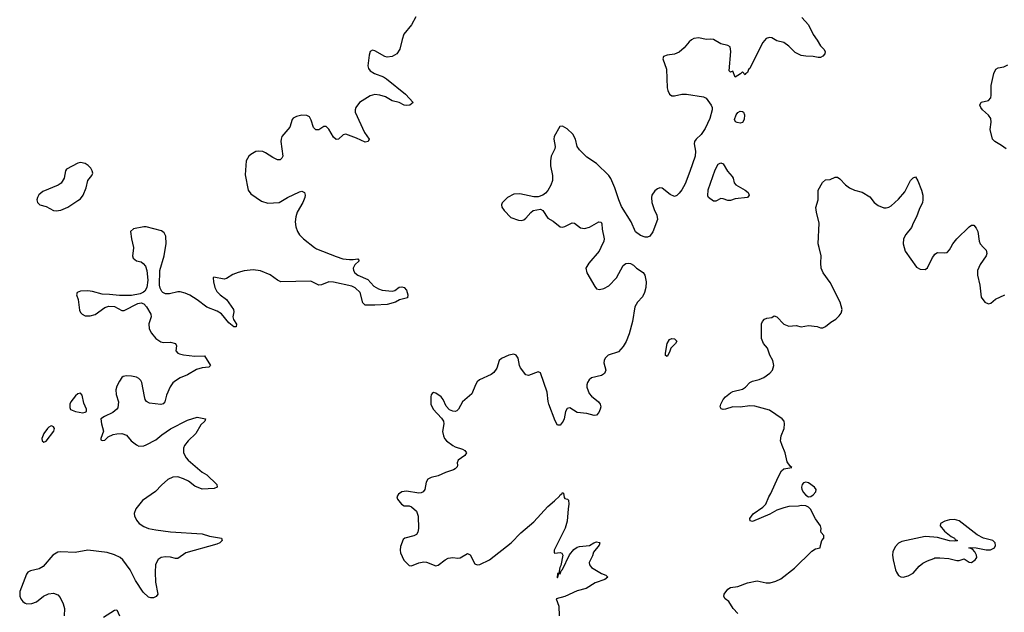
# Model space of a CAD drawing. Header units: inches. Extents: x 1843750 to 1959452, y 907112 to 1016326.
# Tile 46 of 137: x 1852491 to 1860580, y 997000 to 1001872. Entities that reach past the tile are written whole.
import ezdxf

# ---------------------------------------------------------------- set-up
doc = ezdxf.new("R2010")
doc.units = ezdxf.units.IN
doc.header["$MEASUREMENT"] = 0
for name, color, linetype in [('B8050', 7, 'Continuous'), ('B8060', 7, 'Continuous'), ('B8959', 7, 'Continuous'), ('B8969', 7, 'Continuous')]:
    doc.layers.add(name, color=color, linetype=linetype)

msp = doc.modelspace()

# ---------------------------------------------------------------- linework, layer by layer
at = {"layer": 'B8050', "color": 6}
for points, elevation in [([(1855745.1, 1001894.9), (1855710, 1001829.6), (1855648.3, 1001751.7), (1855632.3, 1001710), (1855614.4, 1001630), (1855590, 1001589.7), (1855550, 1001568.4), (1855510, 1001563.5), (1855490, 1001568.3), (1855410, 1001615.3), (1855390, 1001619.7), (1855370, 1001611.1), (1855361.4, 1001578.6), (1855351.3, 1001491.3), (1855355.6, 1001470), (1855370, 1001450.4), (1855406, 1001430), (1855481.3, 1001401.3), (1855505.1, 1001385.1), (1855659.6, 1001259.6), (1855724.9, 1001190), (1855697.1, 1001170), (1855670, 1001166.2), (1855650, 1001169.1), (1855610, 1001191.8), (1855550, 1001205.6), (1855496, 1001236), (1855448.8, 1001251.2), (1855410, 1001256.4), (1855370, 1001246.8), (1855283.1, 1001190), (1855254, 1001150), (1855246.5, 1001130), (1855246, 1001110), (1855324.8, 1000944.8), (1855361.7, 1000890), (1855352.7, 1000870), (1855330, 1000864.4), (1855258.2, 1000898.2), (1855170, 1000929.9), (1855150, 1000924), (1855110, 1000890.5), (1855090, 1000886), (1855070, 1000905.5), (1855030, 1000972.4), (1855010, 1000992.2), (1854990, 1000993.7), (1854950, 1000967.1), (1854924.7, 1000964.7), (1854905.6, 1000985.6), (1854886.2, 1001046.2), (1854871.7, 1001071.7), (1854850, 1001082.8), (1854810, 1001085.7), (1854764.1, 1001075.9), (1854738.2, 1001061.8), (1854730.2, 1001049.8), (1854710.7, 1000989.3), (1854645.5, 1000910), (1854638, 1000890), (1854636.9, 1000870), (1854651.7, 1000750), (1854645.9, 1000734.1), (1854636.3, 1000723.7), (1854630, 1000719.2), (1854610, 1000718.5), (1854570, 1000738.1), (1854510, 1000777.7), (1854490, 1000786.8), (1854450, 1000792), (1854430, 1000788), (1854390, 1000763.9), (1854374.3, 1000750), (1854351.6, 1000710), (1854343, 1000597), (1854368.3, 1000470), (1854390, 1000441.3), (1854478.5, 1000378.5), (1854530, 1000362.2), (1854622.7, 1000370), (1854690, 1000408.6), (1854790, 1000456.1), (1854810, 1000460.7), (1854831.7, 1000451.7), (1854836.5, 1000430), (1854832.9, 1000410), (1854818.1, 1000370), (1854770.7, 1000290), (1854759, 1000250), (1854754, 1000210), (1854759.4, 1000170), (1854773.6, 1000130), (1854790, 1000101.9), (1854823, 1000070), (1854913.5, 1000000)], 600), ([(1858917.8, 1001890), (1858970.1, 1001830.1), (1859009.2, 1001750), (1859043.8, 1001703.8), (1859070, 1001655.6), (1859096.5, 1001630), (1859108.1, 1001610), (1859106.4, 1001590), (1859089, 1001571), (1859070, 1001561.2), (1859050, 1001560.2), (1859010, 1001569.2), (1858950, 1001570.5), (1858910, 1001578.1), (1858861.7, 1001601.7), (1858810, 1001654.4), (1858770, 1001683.9), (1858710, 1001698.6), (1858670, 1001723.2), (1858650, 1001725.8), (1858624.2, 1001715.8), (1858596.9, 1001683.1), (1858520.9, 1001539.1), (1858490, 1001469.7), (1858479.3, 1001460.7), (1858470, 1001438), (1858452.5, 1001427.5), (1858450, 1001418), (1858430, 1001442), (1858414, 1001426), (1858370, 1001398), (1858350, 1001448), (1858330, 1001441.2), (1858319, 1001450), (1858332.8, 1001610), (1858327.7, 1001647.7), (1858310, 1001660.4), (1858250, 1001673.7), (1858190, 1001709.7), (1858170, 1001712.2), (1858130, 1001708.3), (1858070, 1001721.7), (1858030, 1001716.4), (1858010, 1001706.9), (1857990.3, 1001690), (1857950, 1001638.9), (1857910, 1001604), (1857870, 1001587.1), (1857810, 1001579.7), (1857781, 1001570), (1857775.5, 1001550), (1857805.9, 1001465.9), (1857811.5, 1001310), (1857815.3, 1001290), (1857830, 1001258.4), (1857850, 1001245.8), (1857870, 1001245.2), (1857930, 1001260.2), (1857970, 1001260.6), (1858110, 1001238.4), (1858130, 1001226.2), (1858171.8, 1001170), (1858178.8, 1001150), (1858178.7, 1001130), (1858161, 1001059), (1858123.2, 1000976.8), (1858090, 1000927.8), (1858048.4, 1000890), (1858034.9, 1000870), (1858032.8, 1000850), (1858043.4, 1000790), (1858039, 1000750), (1857997.5, 1000622.5), (1857957.4, 1000522.6), (1857930, 1000471.7), (1857910, 1000444.9), (1857890, 1000427.1), (1857870, 1000418.7), (1857833.8, 1000433.8), (1857770, 1000487.8), (1857750, 1000489.7), (1857730, 1000481.1), (1857710, 1000465.1), (1857685.2, 1000430), (1857680.7, 1000410), (1857684.6, 1000370), (1857703, 1000310), (1857724.7, 1000264.7), (1857730.2, 1000230), (1857692.5, 1000127.5), (1857667.5, 1000092.5), (1857650, 1000083.9), (1857630, 1000082.4), (1857590, 1000097.4), (1857550, 1000127.6), (1857514, 1000210), (1857436.1, 1000336.1), (1857411.9, 1000390), (1857379.8, 1000490), (1857347.1, 1000567.1), (1857329.8, 1000589.8), (1857230, 1000689.7), (1857150, 1000742.2), (1857090, 1000801.4), (1857069.8, 1000830), (1857056.5, 1000890), (1857036.4, 1000930), (1856990, 1000974.3), (1856950, 1000996), (1856927.3, 1000992.7), (1856883.1, 1000910), (1856880.3, 1000890), (1856891.3, 1000830), (1856887.9, 1000810), (1856858, 1000750), (1856850.8, 1000710), (1856853.1, 1000670), (1856869.2, 1000590), (1856869.2, 1000550), (1856855, 1000510), (1856830, 1000467.2), (1856810, 1000444.2), (1856790, 1000429.8), (1856750, 1000414.2), (1856715.3, 1000415.3), (1856598.8, 1000438.8), (1856550, 1000436.9), (1856498, 1000410), (1856453.8, 1000366.2), (1856448.2, 1000350), (1856452.4, 1000330), (1856470, 1000302), (1856526.1, 1000246.1), (1856590, 1000222.4), (1856610, 1000219.5), (1856633.5, 1000226.5), (1856650, 1000238.7), (1856690, 1000287.2), (1856710, 1000302.3), (1856770, 1000313.4), (1856790, 1000304.2), (1856830, 1000240.8), (1856874.4, 1000214.4), (1856930, 1000167.5), (1856950, 1000165.4), (1856970, 1000171.8), (1857030, 1000202), (1857050, 1000199.1), (1857099.5, 1000159.5), (1857130, 1000154.3), (1857173.2, 1000166.8), (1857250, 1000210.4), (1857267.3, 1000207.3), (1857273.8, 1000193.8), (1857276.9, 1000150), (1857292.9, 1000070), (1857290.3, 1000050), (1857266.6, 1000000)], 700), ([(1859058.4, 1000000), (1859051.2, 1000030), (1859059.2, 1000199.2), (1859036.2, 1000290), (1859031.8, 1000328.2), (1859049.8, 1000390), (1859051.7, 1000470), (1859085.7, 1000534.3), (1859110, 1000553.7), (1859150, 1000559.1), (1859190, 1000576.8), (1859210, 1000575.8), (1859230, 1000564.5), (1859274.7, 1000514.7), (1859308.4, 1000488.4), (1859350, 1000470.2), (1859412.3, 1000452.3), (1859474.9, 1000414.9), (1859510.3, 1000370), (1859544.4, 1000344.4), (1859590, 1000324.2), (1859610, 1000324.6), (1859630, 1000329), (1859650, 1000340.3), (1859710, 1000395.2), (1859762.5, 1000457.5), (1859810, 1000548.2), (1859830, 1000572.4), (1859850, 1000579.1), (1859870, 1000547.7), (1859900.8, 1000470), (1859910.2, 1000430), (1859910.2, 1000390), (1859906.5, 1000370), (1859879.6, 1000310), (1859859.6, 1000250), (1859830, 1000198.4), (1859816.9, 1000163.1), (1859770, 1000105.1), (1859753.1, 1000070), (1859748.9, 1000030), (1859757.3, 1000000)], 700), ([(1853689.4, 1000000), (1853694.4, 1000030), (1853692, 1000092), (1853678.6, 1000118.6), (1853656.3, 1000136.3), (1853530, 1000167.8), (1853510, 1000168.4), (1853427.1, 1000152.9), (1853402.4, 1000130), (1853410.2, 1000069.8), (1853425.9, 1000000)], 600)]:
    msp.add_lwpolyline(points, dxfattribs=dict(at, elevation=elevation))
for points, elevation in [([(1858410, 1001021.2), (1858385, 1001025), (1858371, 1001031), (1858363.5, 1001050), (1858376.9, 1001090), (1858390, 1001108.4), (1858410, 1001120.4), (1858430, 1001118), (1858438, 1001110), (1858444.9, 1001090), (1858443.1, 1001050), (1858430, 1001027.2)], 700), ([(1852990, 1000696.5), (1852970, 1000692.9), (1852877.2, 1000642.8), (1852866.7, 1000630), (1852855.9, 1000570), (1852831.8, 1000528.2), (1852808.3, 1000511.7), (1852681.1, 1000458.9), (1852648.9, 1000431.1), (1852637.3, 1000410), (1852632.9, 1000390), (1852637.4, 1000370), (1852658, 1000350), (1852710, 1000336.3), (1852770, 1000302.6), (1852790, 1000299.4), (1852830, 1000305.6), (1852887.4, 1000330), (1852970, 1000383.9), (1852990, 1000400.2), (1853012.7, 1000430), (1853038.1, 1000490), (1853050.5, 1000549.5), (1853084, 1000590), (1853091.3, 1000610), (1853086.9, 1000630), (1853075.1, 1000650), (1853053.5, 1000673.5), (1853030, 1000689.8)], 600), ([(1858310, 1000384.5), (1858270, 1000398.6), (1858250, 1000400.9), (1858210, 1000380.3), (1858190, 1000380.6), (1858150, 1000409.8), (1858144.6, 1000424.6), (1858148, 1000472), (1858203.7, 1000636.3), (1858230, 1000682.9), (1858250, 1000695), (1858270, 1000686.3), (1858305, 1000625), (1858343.7, 1000583.7), (1858351.8, 1000570), (1858362, 1000530), (1858373.9, 1000513.9), (1858451.8, 1000470), (1858476, 1000450), (1858482.6, 1000430), (1858470, 1000409.8), (1858370, 1000397.5), (1858330, 1000385)], 700)]:
    msp.add_lwpolyline(points, close=True, dxfattribs=dict(at, elevation=elevation))
at = {"layer": 'B8060', "color": 6, "elevation": 700}
for points in [[(1860594.2, 1000810), (1860558.1, 1000838.1), (1860501.5, 1000870), (1860483.2, 1000890), (1860464.7, 1000970), (1860472.4, 1001030), (1860470, 1001058.9), (1860450, 1001087.7), (1860402.1, 1001130), (1860387.1, 1001150), (1860380.2, 1001170), (1860390, 1001193.4), (1860450, 1001205.9), (1860468.5, 1001230), (1860472.5, 1001250), (1860470.8, 1001330), (1860493.7, 1001430), (1860510, 1001466), (1860530, 1001475), (1860575.9, 1001484.1), (1860610, 1001499.1)], [(1860141.1, 1000000), (1860156.5, 1000030), (1860189.1, 1000070.9), (1860290, 1000168), (1860310, 1000183.1), (1860330, 1000182.4), (1860350, 1000158), (1860363.1, 1000130), (1860373.1, 1000050), (1860380.3, 1000030), (1860409, 1000000)]]:
    msp.add_lwpolyline(points, dxfattribs=at)
at = {"layer": 'B8959', "color": 6}
for points, elevation in [([(1853425.9, 1000000), (1853427.6, 999992.4), (1853418.9, 999930), (1853423.7, 999910), (1853450, 999890.3), (1853490, 999880.2), (1853507, 999867), (1853524.2, 999844.2), (1853536.8, 999810), (1853542.8, 999730), (1853535, 999670), (1853519.4, 999640.6), (1853509, 999631), (1853481.4, 999618.6), (1853410, 999604.2), (1853310, 999603.4), (1853230, 999613.5), (1853170, 999614.4), (1853090, 999636.2), (1853050, 999642), (1852990, 999639.8), (1852962.4, 999630), (1852957.8, 999610), (1852970.7, 999570.7), (1852982.5, 999482.5), (1852990, 999464.9), (1853003.2, 999450), (1853030, 999437.1), (1853070, 999437.2), (1853110, 999448.2), (1853190, 999505.1), (1853223.5, 999516.5), (1853270, 999514.8), (1853330, 999480.7), (1853350, 999480.7), (1853460.7, 999539.3), (1853490, 999544), (1853510, 999536.5), (1853532.3, 999512.3), (1853568.5, 999450), (1853570.1, 999430), (1853553, 999370), (1853556, 999330), (1853573.8, 999293.8), (1853610.8, 999250.8), (1853650, 999222.2), (1853670, 999218), (1853730, 999221.6), (1853771.6, 999210), (1853780.7, 999190), (1853773.1, 999150), (1853790.9, 999130.9), (1853804.9, 999124.9), (1853836.2, 999116.2), (1853930, 999106.3), (1854009.4, 999109.4), (1854059.1, 999030), (1854046.1, 999013.9), (1853990, 999009.9), (1853944.7, 998995.3), (1853868.6, 998951.4), (1853810, 998927.5), (1853770, 998904.1), (1853750, 998887), (1853726.9, 998853.1), (1853696.1, 998783.9), (1853682.7, 998730), (1853670, 998714.4), (1853650.6, 998709.4), (1853558.4, 998718.4), (1853532.6, 998732.6), (1853522.2, 998750), (1853515.3, 998775.3), (1853495.8, 998890), (1853486.7, 998906.7), (1853470, 998921.8), (1853450, 998931.9), (1853410, 998940.2), (1853370, 998944.1), (1853341.7, 998938.3), (1853330, 998929.6), (1853310, 998899.7), (1853290, 998858.7), (1853281.9, 998830), (1853283.9, 998790), (1853303.3, 998730), (1853298, 998682), (1853290.6, 998669.4), (1853257.8, 998642.2), (1853186.8, 998610), (1853159.1, 998590), (1853163, 998550), (1853178.8, 998490), (1853158, 998430), (1853158, 998418), (1853170, 998412), (1853190, 998416), (1853218.9, 998441.1), (1853259.1, 998460.9), (1853290, 998467.4), (1853330, 998468.9), (1853370, 998456.4), (1853407.4, 998410), (1853450, 998376), (1853470, 998366.7), (1853510, 998369.2), (1853530, 998375.5), (1853610, 998419), (1853659.8, 998460.2), (1853731.2, 998508.8), (1853870, 998580.1), (1853950, 998603.8), (1854018.8, 998590), (1854012.7, 998570), (1853979.3, 998540.7), (1853937.2, 998470), (1853874.4, 998410), (1853845.4, 998370), (1853836.2, 998350), (1853836.9, 998310), (1853858.2, 998270), (1853875.9, 998250), (1853990, 998153), (1854030, 998128.9), (1854110.4, 998050), (1854113, 998030), (1854090, 998017.6), (1853990, 998013.1), (1853930, 998037.4), (1853876.9, 998076.9), (1853837.9, 998097.9), (1853790, 998113), (1853748.5, 998111.5), (1853709.3, 998090.7), (1853655.7, 998044.3), (1853607, 997993), (1853501.4, 997918.6), (1853446.7, 997850), (1853432.3, 997812.3), (1853433.3, 997793.3), (1853450, 997758), (1853472.6, 997730), (1853510, 997705.4), (1853550.1, 997690.1), (1853610, 997677), (1853730, 997661.7), (1853990, 997645.5), (1854050, 997624.7), (1854150.1, 997610.1), (1854154.9, 997590), (1854136.5, 997570), (1854110, 997560.5), (1853855.3, 997490), (1853790, 997443.6), (1853770, 997442.5), (1853730, 997453.2), (1853690, 997457.2), (1853654, 997450), (1853630, 997433.3), (1853613.9, 997410), (1853606.6, 997390), (1853604.4, 997330), (1853607, 997247), (1853626.4, 997150), (1853611.4, 997128.6), (1853590, 997119.7), (1853570, 997118), (1853550, 997124.2), (1853505.9, 997165.9), (1853442.2, 997262.2), (1853398.2, 997350), (1853339.8, 997430), (1853317.1, 997450), (1853270, 997473.7), (1853210, 997491.7), (1853050, 997511.2), (1852948.3, 997491.7), (1852830, 997498.3), (1852805.3, 997494.7), (1852763.5, 997470), (1852684.5, 997375.5), (1852650, 997358.4), (1852579.9, 997340.1), (1852559.1, 997330), (1852546.7, 997313.3), (1852491.3, 997170), (1852492.4, 997132.4), (1852501.1, 997110), (1852516.4, 997090), (1852535.6, 997075.6), (1852550.2, 997070.2), (1852590, 997071.3), (1852630, 997086.2), (1852688.2, 997131.8), (1852727.7, 997152.3), (1852770, 997158.1), (1852804, 997144), (1852822.7, 997122.7), (1852849.5, 997069.5), (1852858.6, 997030), (1852856.5, 996970)], 600), ([(1854913.5, 1000000), (1854930, 999987.2), (1855090, 999923.8), (1855146.9, 999906.9), (1855200.3, 999900.3), (1855230, 999899.9), (1855270, 999907), (1855278.9, 999890), (1855244.7, 999855.3), (1855231.5, 999830), (1855232.3, 999810), (1855245.5, 999790), (1855269.6, 999770), (1855350, 999736.8), (1855401.3, 999681.3), (1855438.8, 999658.8), (1855467.9, 999647.9), (1855550, 999638.6), (1855573.7, 999646.3), (1855610, 999673.8), (1855630, 999675.8), (1855650, 999670.1), (1855670, 999647.7), (1855678.6, 999610), (1855676.3, 999583.7), (1855610.2, 999569.8), (1855577.3, 999550), (1855510, 999529.9), (1855410, 999523.7), (1855330, 999524.5), (1855310, 999544.2), (1855287.8, 999630), (1855247.9, 999667.9), (1855219.6, 999679.6), (1855070, 999714.2), (1855030, 999715.6), (1854970, 999692.8), (1854950, 999689.5), (1854881.7, 999721.7), (1854636.6, 999716.6), (1854608.9, 999728.9), (1854550, 999773.9), (1854470, 999805.9), (1854410, 999815.3), (1854334.3, 999805.7), (1854285.5, 999794.5), (1854243.3, 999776.7), (1854190, 999743.5), (1854170, 999739.1), (1854084.9, 999755.1), (1854081, 999750), (1854084.8, 999715.2), (1854095.5, 999670), (1854110, 999638), (1854136.9, 999610), (1854190.9, 999570.9), (1854248.9, 999490), (1854249.6, 999470), (1854241.5, 999430), (1854248.1, 999408.1), (1854272.1, 999367.9), (1854270, 999347.1), (1854250, 999346.4), (1854210, 999379.1), (1854150, 999454.6), (1854114.1, 999474.1), (1854027.4, 999507.4), (1853950, 999567.6), (1853890, 999607.5), (1853850, 999624.4), (1853810, 999634.4), (1853790, 999634.9), (1853722.4, 999617.6), (1853690, 999618), (1853668.2, 999628.2), (1853658.4, 999638.4), (1853644, 999664), (1853639.9, 999690), (1853642.2, 999810), (1853677.8, 999930), (1853689.4, 1000000)], 600), ([(1857266.6, 1000000), (1857252.4, 999970), (1857166.5, 999870), (1857141.7, 999830), (1857151.3, 999790), (1857216.9, 999676.9), (1857230, 999660.3), (1857253.4, 999653.4), (1857290, 999661.5), (1857330, 999683), (1857392.9, 999750), (1857447.8, 999852.2), (1857470, 999866.6), (1857490.1, 999870.1), (1857510, 999867.3), (1857533.6, 999853.6), (1857559.1, 999830), (1857612.4, 999792.4), (1857627.6, 999770), (1857636.8, 999716.8), (1857633.7, 999670), (1857624.4, 999630), (1857606.9, 999593.1), (1857567.4, 999550), (1857543.5, 999510), (1857524.2, 999390), (1857498.2, 999290), (1857474.1, 999225.9), (1857450, 999185.3), (1857410, 999139.8), (1857326.7, 999113.3), (1857302, 999090), (1857291.6, 999070), (1857290.3, 999050), (1857305.4, 998990), (1857296, 998964), (1857270, 998945.6), (1857190, 998926.9), (1857168.9, 998911.1), (1857155.5, 998890), (1857149.6, 998870), (1857150.6, 998850), (1857170, 998797.3), (1857190, 998775.9), (1857247.4, 998730), (1857261.1, 998710), (1857264.5, 998690), (1857260.9, 998670), (1857250, 998643.7), (1857230, 998621.6), (1857210, 998617.4), (1857150, 998635.2), (1857070, 998643.2), (1857010, 998679.5), (1856990, 998676.5), (1856976, 998650), (1856964.7, 998590), (1856956.4, 998570), (1856930, 998537.4), (1856910, 998539.3), (1856890, 998575.1), (1856838.7, 998710), (1856832.3, 998732.3), (1856824.3, 998810), (1856770, 998967.8), (1856750, 998976.8), (1856670, 998947.3), (1856650, 998951.6), (1856605.2, 999010), (1856597.6, 999030), (1856587.4, 999090), (1856570, 999113.3), (1856550, 999120.8), (1856510, 999113.2), (1856450, 999086.8), (1856430.8, 999069.2), (1856410, 999008), (1856386.2, 998970), (1856365, 998955), (1856270, 998911.1), (1856250, 998895), (1856234.6, 998870), (1856204.5, 998795.5), (1856130.2, 998730), (1856097, 998670), (1856083.3, 998656.7), (1856070, 998651.1), (1856050, 998652.2), (1856023.5, 998663.5), (1855993.8, 998693.8), (1855970.5, 998750.5), (1855954.3, 998770), (1855910, 998800.5), (1855890, 998806.6), (1855881.1, 998798.9), (1855872, 998788), (1855867.9, 998770), (1855869.1, 998710), (1855888.9, 998670), (1855955.7, 998595.7), (1855971.7, 998570), (1855976.9, 998550), (1855965.1, 998485.1), (1855971.8, 998450), (1855981.1, 998430), (1855997, 998410), (1856048.9, 998370), (1856070, 998359), (1856130, 998340.7), (1856148.5, 998330), (1856161.3, 998310), (1856147.4, 998290), (1856092.9, 998250), (1856084.6, 998230), (1856088.8, 998210), (1856084.9, 998195.1), (1856070, 998180.4), (1856054.4, 998170), (1855990, 998148.1), (1855930, 998120.8), (1855872.2, 998107.8), (1855844.4, 998095.6), (1855830.2, 998070), (1855820.3, 998010), (1855805.5, 997990), (1855790, 997981.7), (1855770, 997979.2), (1855670, 997994.5), (1855650, 997993.7), (1855630, 997989.6), (1855602, 997970), (1855590.6, 997950), (1855595.5, 997930), (1855627.9, 997887.9), (1855650, 997876.4), (1855690, 997874.3), (1855710, 997867.9), (1855750.8, 997830.8), (1855764.6, 997790), (1855768.8, 997690), (1855762.1, 997657.9), (1855750, 997640.8), (1855730, 997629.8), (1855656.3, 997610), (1855642.7, 997597.3), (1855619, 997541), (1855615.6, 997510), (1855618.9, 997490), (1855647.9, 997427.9), (1855690, 997384.9), (1855710, 997382.6), (1855770, 997407.1), (1855810, 997414), (1855832.3, 997412.3), (1855910, 997382.4), (1855930, 997387.2), (1855987.7, 997432.3), (1856010, 997444.6), (1856050, 997451), (1856090, 997446), (1856110, 997448.9), (1856170, 997483.7), (1856193.3, 997473.3), (1856230, 997399.7), (1856249.6, 997389.6), (1856272.4, 997392.4), (1856350, 997430.9), (1856528.4, 997570), (1856607.7, 997652.3), (1856715.1, 997744.9), (1856830, 997868.9), (1856884.6, 997915.4), (1856925, 997955), (1856930, 997965.3), (1856945.5, 997974.5), (1856950, 997984.9), (1856959.5, 997979.5), (1856964.7, 997944.7), (1856970, 997936), (1856992, 997930), (1857001, 997921), (1857003.8, 997890), (1856995.8, 997850), (1856988, 997750), (1856971.8, 997691.8), (1856881.1, 997510), (1856881.6, 997490), (1856886.5, 997486.5), (1856932.6, 997492.6), (1856945.4, 997485.4), (1856952.6, 997470), (1856935.7, 997384.3), (1856927.8, 997367.8), (1856919.2, 997320.8), (1856910, 997317.6), (1856906.1, 997286.1), (1856910, 997283.1), (1856921.5, 997318.5), (1856930, 997315.8), (1856938.2, 997341.8), (1856950, 997353.1), (1857007.3, 997472.7), (1857042.7, 997517.3), (1857070, 997535.3), (1857090, 997542.2), (1857171.9, 997548.1), (1857207.6, 997570), (1857230, 997578.2), (1857254.2, 997574.2), (1857257.4, 997570), (1857253, 997553), (1857204.8, 997495.2), (1857196, 997464), (1857170.2, 997410), (1857172.1, 997390), (1857190, 997368.6), (1857270, 997318), (1857306.4, 997306.4), (1857324, 997290), (1857299.1, 997270), (1857218.6, 997241.4), (1857145.7, 997194.3), (1857070, 997176.4), (1856970, 997129.2), (1856897.1, 997110), (1856919.8, 997050), (1856922.7, 996970)], 700), ([(1858389.7, 996990), (1858351.5, 997030), (1858317, 997090), (1858287.6, 997110), (1858275.1, 997130), (1858279.7, 997150), (1858308, 997190), (1858330, 997204.7), (1858390, 997212.8), (1858470, 997242.5), (1858550, 997259.8), (1858622.7, 997242.7), (1858656.9, 997243.1), (1858703.5, 997256.5), (1858743.8, 997276.2), (1858856.9, 997363.1), (1858998.2, 997501.8), (1859030, 997520.5), (1859068, 997530), (1859068.7, 997548.7), (1859082, 997590), (1859097, 997610), (1859096, 997630), (1859075.1, 997655.1), (1859072.3, 997670), (1859076.2, 997690), (1859069.6, 997710), (1859028.1, 997768.1), (1858986.6, 997846.6), (1858970, 997864.2), (1858950, 997876.2), (1858910, 997878.7), (1858888.9, 997871.1), (1858810, 997869.7), (1858770, 997859.8), (1858710, 997840.7), (1858652.8, 997807.2), (1858510, 997747), (1858493.2, 997753.2), (1858489.6, 997770), (1858515.6, 997810), (1858594.9, 997865.1), (1858622.2, 997890), (1858644.5, 997950), (1858662.7, 997977.3), (1858721.8, 998110), (1858750, 998162.6), (1858770, 998178), (1858834, 998190), (1858820.8, 998200.8), (1858796.9, 998236.9), (1858780.4, 998310), (1858753.7, 998370), (1858742.7, 998410), (1858747.1, 998450), (1858771, 998511), (1858775.4, 998550), (1858772.8, 998570), (1858754.5, 998590), (1858650, 998662.6), (1858530, 998693.2), (1858490, 998697.8), (1858410, 998687.4), (1858350, 998689), (1858290, 998669.8), (1858270, 998668), (1858252.6, 998672.6), (1858246.2, 998690), (1858249.9, 998710), (1858269.9, 998750.1), (1858290, 998772.2), (1858330, 998804.1), (1858350, 998815.4), (1858430, 998834.4), (1858454.3, 998850), (1858490.3, 998889.7), (1858510, 998899.3), (1858567.3, 998912.7), (1858605.4, 998930), (1858654.2, 998965.8), (1858674.5, 998990), (1858686.2, 999030), (1858678.8, 999070), (1858653.6, 999113.6), (1858633.4, 999170), (1858602.3, 999210), (1858586.6, 999250), (1858585, 999370), (1858592.6, 999390), (1858610, 999411), (1858630, 999419), (1858670, 999422.4), (1858690, 999436.9), (1858710, 999430.2), (1858770, 999368.4), (1858810, 999351.3), (1858870, 999357.1), (1858910, 999346.4), (1858970, 999357.4), (1859042, 999350), (1859070, 999339.3), (1859090, 999337.1), (1859110, 999348.2), (1859154.5, 999385.5), (1859196.2, 999410), (1859223.8, 999436.2), (1859240.1, 999459.9), (1859247.8, 999490), (1859230.8, 999550), (1859149.8, 999710), (1859092.5, 999790), (1859075.8, 999830), (1859072.3, 999870), (1859075, 999930), (1859058.4, 1000000)], 700), ([(1859757.3, 1000000), (1859765.7, 999970), (1859858, 999838), (1859890, 999819.5), (1859930, 999817.1), (1859950, 999833), (1859990, 999916.4), (1860000, 999930.9)], 700), ([(1860000, 997617.2), (1859930, 997624.2), (1859739.1, 997580.9), (1859711.5, 997568.5), (1859682.3, 997537.7), (1859663.7, 997496.3), (1859662, 997470), (1859666, 997430), (1859686.7, 997350), (1859693.1, 997330), (1859710, 997303.1), (1859730, 997290.3), (1859750, 997288), (1859790, 997299.1), (1859830, 997321.5), (1859880.9, 997379.1), (1859910, 997402.8), (1859950, 997424.2), (1860000, 997442.7)], 700), ([(1853180.2, 996959.8), (1853270, 997018), (1853290, 997021), (1853310.4, 996970)], 600)]:
    msp.add_lwpolyline(points, dxfattribs=dict(at, elevation=elevation))
for points, elevation in [([(1857810, 999103.7), (1857796.9, 999110), (1857795.3, 999130), (1857809.9, 999210.1), (1857830, 999241.7), (1857850, 999251.9), (1857870, 999247.2), (1857890.2, 999230), (1857878.2, 999210), (1857841.3, 999170), (1857830, 999137.6)], 700), ([(1852990, 998801.5), (1852970, 998797.1), (1852950, 998780.3), (1852911.3, 998730), (1852903.2, 998710), (1852902.2, 998682.2), (1852910, 998667), (1852949.5, 998650.5), (1853010, 998640.5), (1853030, 998644), (1853039, 998650), (1853039.5, 998670), (1853018.7, 998718.7), (1853005.3, 998785.3)], 600), ([(1852750, 998531.6), (1852730, 998522.7), (1852719.1, 998510), (1852690, 998469), (1852673, 998430), (1852674.8, 998410), (1852690, 998397.3), (1852710, 998405.5), (1852771.5, 998490), (1852777, 998510), (1852770, 998524), (1852758, 998530)], 600), ([(1858950, 998070.8), (1858930, 998064.7), (1858919, 998050), (1858914.3, 998030), (1858917.4, 998010), (1858930, 997984.4), (1858950, 997963), (1858970, 997950.4), (1858990, 997952.2), (1859010, 997964.9), (1859031.8, 997990), (1859034.6, 998010), (1859021.5, 998030), (1858970, 998064.1)], 700)]:
    msp.add_lwpolyline(points, close=True, dxfattribs=dict(at, elevation=elevation))
at = {"layer": 'B8969', "color": 6, "elevation": 700}
for points in [[(1860000, 999930.9), (1860010, 999945.3), (1860030, 999956.9), (1860090, 999954.6), (1860110, 999958.7), (1860130, 999978.4), (1860141.1, 1000000)], [(1860409, 1000000), (1860430, 999978), (1860437.4, 999950), (1860431.7, 999930), (1860381.8, 999858.2), (1860359.6, 999810), (1860359.6, 999770), (1860378.3, 999690), (1860390.3, 999590.3), (1860419.1, 999550), (1860450, 999537), (1860470, 999540.3), (1860506.9, 999573.1), (1860585.1, 999610)], [(1860000, 997442.7), (1860010, 997446.4), (1860050, 997448.9), (1860123.6, 997443.6), (1860190, 997425.3), (1860210, 997426.7), (1860250, 997439.1), (1860290, 997413.4), (1860310, 997410.5), (1860340.9, 997430), (1860350, 997442.8), (1860354, 997450), (1860351.8, 997470), (1860337.2, 997497.2), (1860318, 997518), (1860288.9, 997531.1), (1860306, 997534), (1860349.6, 997530.4), (1860430, 997513.4), (1860467.8, 997512.2), (1860499.3, 997530), (1860506.6, 997550), (1860503.7, 997570), (1860485.2, 997590), (1860410, 997609.6), (1860357.8, 997637.8), (1860210, 997751.1), (1860170, 997763.1), (1860130, 997759.7), (1860091, 997750), (1860054.8, 997730), (1860052.7, 997710), (1860087.7, 997667.7), (1860143.2, 997623.2), (1860170.4, 997610), (1860177.5, 997597.5), (1860196, 997590), (1860193.7, 997586.3), (1860170, 997583.6), (1860130, 997588.2), (1860030, 997614.2), (1860000, 997617.2)]]:
    msp.add_lwpolyline(points, dxfattribs=at)

doc.saveas('drawing.dxf')
